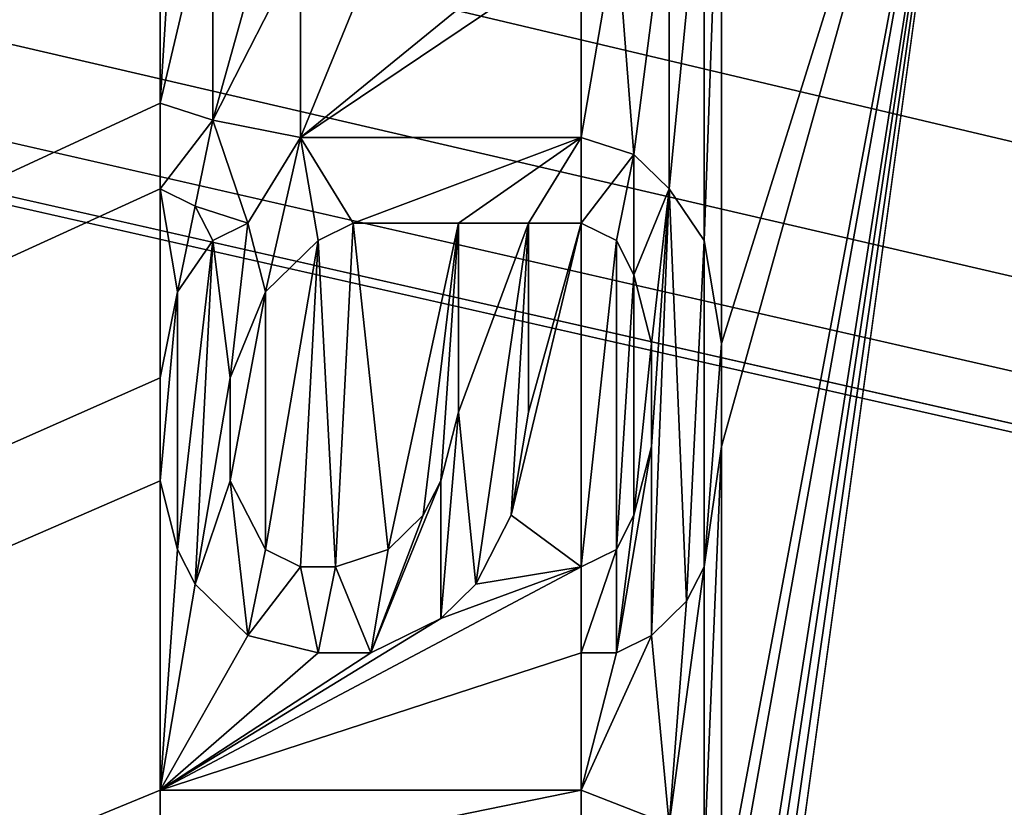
# Model space of a CAD drawing. Header units: millimetres. Extents: x -110 to 100, y -51 to 80.
# Tile 229 of 256: x -43.18 to -38.41, y 19.17 to 22.99. Entities that reach past the tile are written whole.
import ezdxf

# ---------------------------------------------------------------- set-up
doc = ezdxf.new("R2010")
doc.units = ezdxf.units.MM
doc.header["$LTSCALE"] = 128.90625
for name, color, linetype in [('486', 7, 'CONTINUOUS'), ('495', 7, 'CONTINUOUS'), ('670', 7, 'CONTINUOUS'), ('904', 7, 'CONTINUOUS'), ('905', 7, 'CONTINUOUS'), ('906', 7, 'CONTINUOUS'), ('921', 7, 'CONTINUOUS'), ('922', 7, 'CONTINUOUS'), ('923', 7, 'CONTINUOUS'), ('924', 7, 'CONTINUOUS'), ('925', 7, 'CONTINUOUS'), ('926', 7, 'CONTINUOUS'), ('927', 7, 'CONTINUOUS'), ('928', 7, 'CONTINUOUS'), ('929', 7, 'CONTINUOUS'), ('930', 7, 'CONTINUOUS'), ('931', 7, 'CONTINUOUS'), ('932', 7, 'CONTINUOUS'), ('933', 7, 'CONTINUOUS'), ('934', 7, 'CONTINUOUS'), ('935', 7, 'CONTINUOUS'), ('936', 7, 'CONTINUOUS'), ('937', 7, 'CONTINUOUS'), ('938', 7, 'CONTINUOUS'), ('939', 7, 'CONTINUOUS'), ('940', 7, 'CONTINUOUS'), ('941', 7, 'CONTINUOUS'), ('942', 7, 'CONTINUOUS'), ('943', 7, 'CONTINUOUS'), ('944', 7, 'CONTINUOUS'), ('945', 7, 'CONTINUOUS'), ('946', 7, 'CONTINUOUS'), ('947', 7, 'CONTINUOUS'), ('948', 7, 'CONTINUOUS'), ('949', 7, 'CONTINUOUS'), ('950', 7, 'CONTINUOUS'), ('951', 7, 'CONTINUOUS'), ('952', 7, 'CONTINUOUS'), ('953', 7, 'CONTINUOUS'), ('954', 7, 'CONTINUOUS'), ('955', 7, 'CONTINUOUS'), ('956', 7, 'CONTINUOUS'), ('957', 7, 'CONTINUOUS'), ('958', 7, 'CONTINUOUS'), ('959', 7, 'CONTINUOUS'), ('960', 7, 'CONTINUOUS'), ('961', 7, 'CONTINUOUS'), ('962', 7, 'CONTINUOUS'), ('963', 7, 'CONTINUOUS'), ('964', 7, 'CONTINUOUS'), ('965', 7, 'CONTINUOUS'), ('966', 7, 'CONTINUOUS'), ('967', 7, 'CONTINUOUS'), ('968', 7, 'CONTINUOUS'), ('969', 7, 'CONTINUOUS'), ('970', 7, 'CONTINUOUS'), ('971', 7, 'CONTINUOUS'), ('972', 7, 'CONTINUOUS')]:
    doc.layers.add(name, color=color, linetype=linetype)

msp = doc.modelspace()

# ---------------------------------------------------------------- linework, layer by layer
at = {"layer": '486', "linetype": 'CONTINUOUS'}
for points in [[(-58.4202, 33.1875, 87.05), (98.5, -10, 87.05), (-58.3, 34.5, 87.05), (-58.4202, 33.1875, 87.05)], [(98.5, -10, 87.05), (44.6816, 15.9934, 87.05), (-58.3, 34.5, 87.05), (98.5, -10, 87.05)], [(37.8134, 21.8337, 87.05), (36.5409, 23.7124, 87.05), (-58.3, 34.5, 87.05), (37.8134, 21.8337, 87.05)], [(39.2804, 20.1033, 87.05), (37.8134, 21.8337, 87.05), (-58.3, 34.5, 87.05), (39.2804, 20.1033, 87.05)], [(40.9303, 18.5392, 87.05), (39.2804, 20.1033, 87.05), (-58.3, 34.5, 87.05), (40.9303, 18.5392, 87.05)], [(42.7337, 17.1668, 87.05), (40.9303, 18.5392, 87.05), (-58.3, 34.5, 87.05), (42.7337, 17.1668, 87.05)], [(44.6816, 15.9934, 87.05), (42.7337, 17.1668, 87.05), (-58.3, 34.5, 87.05), (44.6816, 15.9934, 87.05)], [(-58.7819, 31.9132, 87.05), (98.5, -10, 87.05), (-58.4202, 33.1875, 87.05), (-58.7819, 31.9132, 87.05)], [(-59.3721, 30.7206, 87.05), (98.5, -10, 87.05), (-58.7819, 31.9132, 87.05), (-59.3721, 30.7206, 87.05)], [(-60.1719, 29.6574, 87.05), (98.5, -10, 87.05), (-59.3721, 30.7206, 87.05), (-60.1719, 29.6574, 87.05)], [(-61.1564, 28.758, 87.05), (98.5, -10, 87.05), (-60.1719, 29.6574, 87.05), (-61.1564, 28.758, 87.05)], [(-62.2868, 28.0573, 87.05), (98.5, -10, 87.05), (-61.1564, 28.758, 87.05), (-62.2868, 28.0573, 87.05)], [(-63.5257, 27.5765, 87.05), (98.5, -10, 87.05), (-62.2868, 28.0573, 87.05), (-63.5257, 27.5765, 87.05)], [(-109.5, -10, 87.05), (98.5, -10, 87.05), (-67.4747, 27.5766, 87.05), (-109.5, -10, 87.05)], [(-67.4747, 27.5766, 87.05), (98.5, -10, 87.05), (-66.167, 27.3311, 87.05), (-67.4747, 27.5766, 87.05)], [(-64.8334, 27.331, 87.05), (98.5, -10, 87.05), (-63.5257, 27.5765, 87.05), (-64.8334, 27.331, 87.05)], [(-66.167, 27.3311, 87.05), (98.5, -10, 87.05), (-64.8334, 27.331, 87.05), (-66.167, 27.3311, 87.05)]]:
    msp.add_3dface(points, dxfattribs=at)
at = {"layer": '495', "linetype": 'CONTINUOUS'}
for points in [[(16.4993, 34.1197, 84.55), (-107.5, -7.5, 84.55), (16.4169, 34.607, 84.55), (16.4993, 34.1197, 84.55)], [(16.4169, 34.607, 84.55), (-107.5, -7.5, 84.55), (-39.7766, 16.1667, 84.55), (16.4169, 34.607, 84.55)], [(16.4169, 34.607, 84.55), (-39.7766, 16.1667, 84.55), (-38.5, 25.5, 84.55), (16.4169, 34.607, 84.55)], [(16.5, 32.5128, 84.55), (-107.5, -7.5, 84.55), (16.4993, 34.1197, 84.55), (16.5, 32.5128, 84.55)], [(16.5, 32.0142, 84.55), (-107.5, -7.5, 84.55), (16.5, 32.5128, 84.55), (16.5, 32.0142, 84.55)], [(16.5, 29.9865, 84.55), (-107.5, -7.5, 84.55), (16.5, 32.0142, 84.55), (16.5, 29.9865, 84.55)], [(16.5, 29.4879, 84.55), (-107.5, -7.5, 84.55), (16.5, 29.9865, 84.55), (16.5, 29.4879, 84.55)], [(16.5, 27.4602, 84.55), (-107.5, -7.5, 84.55), (16.5, 29.4879, 84.55), (16.5, 27.4602, 84.55)], [(-107.5, -7.5, 84.55), (-51, 25.75, 84.55), (-42.5, 28, 84.55), (-107.5, -7.5, 84.55)], [(-42.5, 25.9167, 84.55), (-107.5, -7.5, 84.55), (-42.5, 28, 84.55), (-42.5, 25.9167, 84.55)], [(-107.5, -7.5, 84.55), (16.5, 27.4602, 84.55), (16.5, 26.9616, 84.55), (-107.5, -7.5, 84.55)], [(16.5, 25.607, 84.55), (-107.5, -7.5, 84.55), (16.5, 26.9616, 84.55), (16.5, 25.607, 84.55)], [(-107.5, -7.5, 84.55), (-42.5, 25.9167, 84.55), (-42.5, 25.5, 84.55), (-107.5, -7.5, 84.55)], [(16.5, 25.1084, 84.55), (-107.5, -7.5, 84.55), (16.5, 25.607, 84.55), (16.5, 25.1084, 84.55)], [(-42.5, 24.75, 84.55), (-107.5, -7.5, 84.55), (-42.5, 25.5, 84.55), (-42.5, 24.75, 84.55)], [(-39.7766, 18.3333, 84.55), (-39.7766, 18.6667, 84.55), (-38.5, 25.5, 84.55), (-39.7766, 18.3333, 84.55)], [(-39.7766, 18.6667, 84.55), (-39.7766, 20.9167, 84.55), (-38.5, 25.5, 84.55), (-39.7766, 18.6667, 84.55)], [(-39.7766, 17.3333, 84.55), (-39.7766, 18.3333, 84.55), (-38.5, 25.5, 84.55), (-39.7766, 17.3333, 84.55)], [(-39.7766, 17, 84.55), (-39.7766, 17.3333, 84.55), (-38.5, 25.5, 84.55), (-39.7766, 17, 84.55)], [(-39.7766, 16.5833, 84.55), (-39.7766, 17, 84.55), (-38.5, 25.5, 84.55), (-39.7766, 16.5833, 84.55)], [(-39.7766, 16.1667, 84.55), (-39.7766, 16.5833, 84.55), (-38.5, 25.5, 84.55), (-39.7766, 16.1667, 84.55)], [(-39.7766, 20.9167, 84.55), (-39.7766, 21.4167, 84.55), (-38.5, 25.5, 84.55), (-39.7766, 20.9167, 84.55)], [(-38.5, 25.5, 84.55), (-39.7766, 21.4167, 84.55), (-39.7766, 24.25, 84.55), (-38.5, 25.5, 84.55)], [(16.5, 23.4214, 84.55), (-107.5, -7.5, 84.55), (16.5, 25.1084, 84.55), (16.5, 23.4214, 84.55)], [(-42.5, 24.25, 84.55), (-107.5, -7.5, 84.55), (-42.5, 24.75, 84.55), (-42.5, 24.25, 84.55)], [(-42.5, 22.5833, 84.55), (-107.5, -7.5, 84.55), (-42.5, 24.25, 84.55), (-42.5, 22.5833, 84.55)], [(-42.4149, 23.9167, 84.55), (-42.5, 22.5833, 84.55), (-42.5, 24.25, 84.55), (-42.4149, 23.9167, 84.55)], [(-39.7766, 21.4167, 84.55), (-39.8617, 21.9167, 84.55), (-39.7766, 24.25, 84.55), (-39.7766, 21.4167, 84.55)], [(-39.7766, 24.25, 84.55), (-39.8617, 21.9167, 84.55), (-39.8617, 23.9167, 84.55), (-39.7766, 24.25, 84.55)], [(-42.2447, 23.6667, 84.55), (-42.5, 22.5833, 84.55), (-42.4149, 23.9167, 84.55), (-42.2447, 23.6667, 84.55)], [(-39.8617, 21.9167, 84.55), (-40.0319, 22.1667, 84.55), (-39.8617, 23.9167, 84.55), (-39.8617, 21.9167, 84.55)], [(-39.8617, 23.9167, 84.55), (-40.0319, 22.1667, 84.55), (-40.0319, 23.6667, 84.55), (-39.8617, 23.9167, 84.55)], [(-42.2447, 22.5, 84.55), (-42.5, 22.5833, 84.55), (-42.2447, 23.6667, 84.55), (-42.2447, 22.5, 84.55)], [(-41.9894, 23.4167, 84.55), (-42.2447, 22.5, 84.55), (-42.2447, 23.6667, 84.55), (-41.9894, 23.4167, 84.55)], [(-40.0319, 23.6667, 84.55), (-40.2021, 22.3333, 84.55), (-40.2872, 23.4167, 84.55), (-40.0319, 23.6667, 84.55)], [(-40.0319, 22.1667, 84.55), (-40.2021, 22.3333, 84.55), (-40.0319, 23.6667, 84.55), (-40.0319, 22.1667, 84.55)], [(16.5, 22.9228, 84.55), (-107.5, -7.5, 84.55), (16.5, 23.4214, 84.55), (16.5, 22.9228, 84.55)], [(-41.8191, 23.3333, 84.55), (-42.2447, 22.5, 84.55), (-41.9894, 23.4167, 84.55), (-41.8191, 23.3333, 84.55)], [(-40.2021, 22.3333, 84.55), (-40.4574, 22.4167, 84.55), (-40.2872, 23.4167, 84.55), (-40.2021, 22.3333, 84.55)], [(-40.2872, 23.4167, 84.55), (-40.4574, 22.4167, 84.55), (-40.4574, 23.3333, 84.55), (-40.2872, 23.4167, 84.55)], [(-41.8191, 22.4167, 84.55), (-42.2447, 22.5, 84.55), (-41.8191, 23.3333, 84.55), (-41.8191, 22.4167, 84.55)], [(-40.4574, 22.4167, 84.55), (-41.8191, 22.4167, 84.55), (-40.4574, 23.3333, 84.55), (-40.4574, 22.4167, 84.55)], [(-40.4574, 23.3333, 84.55), (-41.8191, 22.4167, 84.55), (-40.7979, 23.25, 84.55), (-40.4574, 23.3333, 84.55)], [(-41.4787, 23.25, 84.55), (-41.8191, 22.4167, 84.55), (-41.8191, 23.3333, 84.55), (-41.4787, 23.25, 84.55)], [(-40.7979, 23.25, 84.55), (-41.8191, 22.4167, 84.55), (-41.4787, 23.25, 84.55), (-40.7979, 23.25, 84.55)], [(20.4224, 22.2081, 84.55), (-107.5, -7.5, 84.55), (20.4224, 22.9228, 84.55), (20.4224, 22.2081, 84.55)], [(20.4224, 22.9228, 84.55), (-107.5, -7.5, 84.55), (16.5, 22.9228, 84.55), (20.4224, 22.9228, 84.55)], [(-107.5, -7.5, 84.55), (-42.5, 22.5833, 84.55), (-42.5, 22.1667, 84.55), (-107.5, -7.5, 84.55)], [(33.1282, 20.2273, 84.55), (-107.5, -7.5, 84.55), (31.8333, 22.388, 84.55), (33.1282, 20.2273, 84.55)], [(31.8333, 22.388, 84.55), (-107.5, -7.5, 84.55), (20.8213, 22.2081, 84.55), (31.8333, 22.388, 84.55)], [(20.8213, 22.2081, 84.55), (-107.5, -7.5, 84.55), (20.4224, 22.2081, 84.55), (20.8213, 22.2081, 84.55)], [(-42.5, 21.25, 84.55), (-107.5, -7.5, 84.55), (-42.5, 22.1667, 84.55), (-42.5, 21.25, 84.55)], [(-42.5, 21.25, 84.55), (-42.5, 22.1667, 84.55), (-42.4149, 21.6667, 84.55), (-42.5, 21.25, 84.55)], [(-42.3298, 22.0833, 84.55), (-42.4149, 21.6667, 84.55), (-42.5, 22.1667, 84.55), (-42.3298, 22.0833, 84.55)], [(-42.2447, 21.9167, 84.55), (-42.4149, 21.6667, 84.55), (-42.3298, 22.0833, 84.55), (-42.2447, 21.9167, 84.55)], [(-42.0745, 22, 84.55), (-42.2447, 21.9167, 84.55), (-42.3298, 22.0833, 84.55), (-42.0745, 22, 84.55)], [(-41.734, 21.9167, 84.55), (-41.5638, 22, 84.55), (-41.6489, 20.3333, 84.55), (-41.734, 21.9167, 84.55)], [(-41.6489, 20.3333, 84.55), (-41.5638, 22, 84.55), (-41.3936, 20.4167, 84.55), (-41.6489, 20.3333, 84.55)], [(-41.5638, 22, 84.55), (-41.0532, 22, 84.55), (-41.3936, 20.4167, 84.55), (-41.5638, 22, 84.55)], [(-41.3936, 20.4167, 84.55), (-41.0532, 22, 84.55), (-41.2234, 20.5833, 84.55), (-41.3936, 20.4167, 84.55)], [(-41.2234, 20.5833, 84.55), (-41.0532, 22, 84.55), (-41.1383, 20.75, 84.55), (-41.2234, 20.5833, 84.55)], [(-41.1383, 20.75, 84.55), (-41.0532, 22, 84.55), (-41.0532, 21.0833, 84.55), (-41.1383, 20.75, 84.55)], [(-40.4574, 22, 84.55), (-40.4574, 20.3333, 84.55), (-40.7979, 20.5833, 84.55), (-40.4574, 22, 84.55)], [(-40.7128, 21.0833, 84.55), (-40.4574, 22, 84.55), (-40.7979, 20.5833, 84.55), (-40.7128, 21.0833, 84.55)], [(-40.7128, 22, 84.55), (-40.4574, 22, 84.55), (-40.7128, 21.0833, 84.55), (-40.7128, 22, 84.55)], [(-40.2872, 21.9167, 84.55), (-40.4574, 20.3333, 84.55), (-40.4574, 22, 84.55), (-40.2872, 21.9167, 84.55)], [(-41.9894, 21.6667, 84.55), (-41.734, 21.9167, 84.55), (-41.9894, 20.4167, 84.55), (-41.9894, 21.6667, 84.55)], [(-41.9894, 20.4167, 84.55), (-41.734, 21.9167, 84.55), (-41.8191, 20.3333, 84.55), (-41.9894, 20.4167, 84.55)], [(-41.8191, 20.3333, 84.55), (-41.734, 21.9167, 84.55), (-41.6489, 20.3333, 84.55), (-41.8191, 20.3333, 84.55)], [(-40.2872, 20.4167, 84.55), (-40.4574, 20.3333, 84.55), (-40.2872, 21.9167, 84.55), (-40.2872, 20.4167, 84.55)], [(-40.2021, 21.75, 84.55), (-40.2872, 20.4167, 84.55), (-40.2872, 21.9167, 84.55), (-40.2021, 21.75, 84.55)], [(-40.2021, 20.5833, 84.55), (-40.2872, 20.4167, 84.55), (-40.2021, 21.75, 84.55), (-40.2021, 20.5833, 84.55)], [(-40.117, 21.4167, 84.55), (-40.2021, 20.5833, 84.55), (-40.2021, 21.75, 84.55), (-40.117, 21.4167, 84.55)], [(-42.1596, 21.25, 84.55), (-41.9894, 21.6667, 84.55), (-42.1596, 20.75, 84.55), (-42.1596, 21.25, 84.55)], [(-42.1596, 20.75, 84.55), (-41.9894, 21.6667, 84.55), (-41.9894, 20.4167, 84.55), (-42.1596, 20.75, 84.55)], [(-40.117, 20.9167, 84.55), (-40.2021, 20.5833, 84.55), (-40.117, 21.4167, 84.55), (-40.117, 20.9167, 84.55)], [(-42.5, 20.75, 84.55), (-107.5, -7.5, 84.55), (-42.5, 21.25, 84.55), (-42.5, 20.75, 84.55)], [(-39.7766, 18.6667, 84.55), (-39.8617, 18.9167, 84.55), (-39.7766, 20.9167, 84.55), (-39.7766, 18.6667, 84.55)], [(-39.7766, 20.9167, 84.55), (-39.8617, 18.9167, 84.55), (-39.8617, 20.3333, 84.55), (-39.7766, 20.9167, 84.55)], [(-42.5, 19.25, 84.55), (-107.5, -7.5, 84.55), (-42.5, 20.75, 84.55), (-42.5, 19.25, 84.55)], [(-42.4149, 20.4167, 84.55), (-42.5, 19.25, 84.55), (-42.5, 20.75, 84.55), (-42.4149, 20.4167, 84.55)], [(-40.7979, 20.5833, 84.55), (-40.4574, 20.3333, 84.55), (-40.9681, 20.25, 84.55), (-40.7979, 20.5833, 84.55)], [(-42.3298, 20.25, 84.55), (-42.5, 19.25, 84.55), (-42.4149, 20.4167, 84.55), (-42.3298, 20.25, 84.55)], [(-40.4574, 19.9167, 84.55), (-42.5, 19.25, 84.55), (-40.4574, 20.3333, 84.55), (-40.4574, 19.9167, 84.55)], [(-40.4574, 20.3333, 84.55), (-42.5, 19.25, 84.55), (-41.1383, 20.0833, 84.55), (-40.4574, 20.3333, 84.55)], [(-40.9681, 20.25, 84.55), (-40.4574, 20.3333, 84.55), (-41.1383, 20.0833, 84.55), (-40.9681, 20.25, 84.55)], [(-39.8617, 18.9167, 84.55), (-40.0319, 19.0833, 84.55), (-39.8617, 20.3333, 84.55), (-39.8617, 18.9167, 84.55)], [(-39.8617, 20.3333, 84.55), (-40.0319, 19.0833, 84.55), (-39.9468, 20.1667, 84.55), (-39.8617, 20.3333, 84.55)], [(-42.0745, 20, 84.55), (-42.5, 19.25, 84.55), (-42.3298, 20.25, 84.55), (-42.0745, 20, 84.55)], [(34.6316, 18.1986, 84.55), (-107.5, -7.5, 84.55), (33.1282, 20.2273, 84.55), (34.6316, 18.1986, 84.55)], [(-39.9468, 20.1667, 84.55), (-40.0319, 19.0833, 84.55), (-40.117, 20, 84.55), (-39.9468, 20.1667, 84.55)], [(-41.1383, 20.0833, 84.55), (-42.5, 19.25, 84.55), (-41.4787, 19.9167, 84.55), (-41.1383, 20.0833, 84.55)], [(-41.734, 19.9167, 84.55), (-42.5, 19.25, 84.55), (-42.0745, 20, 84.55), (-41.734, 19.9167, 84.55)], [(-40.0319, 19.0833, 84.55), (-40.4574, 19.25, 84.55), (-40.117, 20, 84.55), (-40.0319, 19.0833, 84.55)], [(-40.117, 20, 84.55), (-40.4574, 19.25, 84.55), (-40.2872, 19.9167, 84.55), (-40.117, 20, 84.55)], [(-40.4574, 19.25, 84.55), (-42.5, 19.25, 84.55), (-40.4574, 19.9167, 84.55), (-40.4574, 19.25, 84.55)], [(-41.4787, 19.9167, 84.55), (-42.5, 19.25, 84.55), (-41.734, 19.9167, 84.55), (-41.4787, 19.9167, 84.55)], [(-40.2872, 19.9167, 84.55), (-40.4574, 19.25, 84.55), (-40.4574, 19.9167, 84.55), (-40.2872, 19.9167, 84.55)], [(-42.5, 18.8333, 84.55), (-107.5, -7.5, 84.55), (-42.5, 19.25, 84.55), (-42.5, 18.8333, 84.55)]]:
    msp.add_3dface(points, dxfattribs=at)
at = {"layer": '670', "color": 7, "linetype": 'CONTINUOUS', "true_color": 0x21211a}
for points in [[(-42.5, 22.1667, 83.55), (-42.5, 22.5833, 83.55), (-42.2447, 22.5, 83.55), (-42.5, 22.1667, 83.55)], [(-42.3298, 22.0833, 83.55), (-42.5, 22.1667, 83.55), (-42.2447, 22.5, 83.55), (-42.3298, 22.0833, 83.55)], [(-42.0745, 22, 83.55), (-42.3298, 22.0833, 83.55), (-42.2447, 22.5, 83.55), (-42.0745, 22, 83.55)], [(-41.8191, 22.4167, 83.55), (-42.0745, 22, 83.55), (-42.2447, 22.5, 83.55), (-41.8191, 22.4167, 83.55)], [(-42.0745, 22, 83.55), (-41.8191, 22.4167, 83.55), (-41.9894, 21.6667, 83.55), (-42.0745, 22, 83.55)], [(-41.9894, 21.6667, 83.55), (-41.8191, 22.4167, 83.55), (-41.734, 21.9167, 83.55), (-41.9894, 21.6667, 83.55)], [(-41.8191, 22.4167, 83.55), (-40.4574, 22.4167, 83.55), (-41.5638, 22, 83.55), (-41.8191, 22.4167, 83.55)], [(-41.734, 21.9167, 83.55), (-41.8191, 22.4167, 83.55), (-41.5638, 22, 83.55), (-41.734, 21.9167, 83.55)], [(-40.4574, 22.4167, 83.55), (-41.0532, 22, 83.55), (-41.5638, 22, 83.55), (-40.4574, 22.4167, 83.55)], [(-40.4574, 22.4167, 83.55), (-40.7128, 22, 83.55), (-41.0532, 22, 83.55), (-40.4574, 22.4167, 83.55)], [(-40.4574, 22, 83.55), (-40.7128, 22, 83.55), (-40.4574, 22.4167, 83.55), (-40.4574, 22, 83.55)], [(-40.2021, 22.3333, 83.55), (-40.4574, 22, 83.55), (-40.4574, 22.4167, 83.55), (-40.2021, 22.3333, 83.55)], [(-40.2872, 21.9167, 83.55), (-40.4574, 22, 83.55), (-40.2021, 22.3333, 83.55), (-40.2872, 21.9167, 83.55)], [(-40.2021, 21.75, 83.55), (-40.2872, 21.9167, 83.55), (-40.2021, 22.3333, 83.55), (-40.2021, 21.75, 83.55)], [(-40.0319, 22.1667, 83.55), (-40.2021, 21.75, 83.55), (-40.2021, 22.3333, 83.55), (-40.0319, 22.1667, 83.55)], [(-40.117, 21.4167, 83.55), (-40.2021, 21.75, 83.55), (-40.0319, 22.1667, 83.55), (-40.117, 21.4167, 83.55)], [(-40.117, 20.9167, 83.55), (-40.117, 21.4167, 83.55), (-40.0319, 22.1667, 83.55), (-40.117, 20.9167, 83.55)], [(-40.117, 20, 83.55), (-40.117, 20.9167, 83.55), (-40.0319, 22.1667, 83.55), (-40.117, 20, 83.55)], [(-39.9468, 20.1667, 83.55), (-40.117, 20, 83.55), (-40.0319, 22.1667, 83.55), (-39.9468, 20.1667, 83.55)], [(-39.8617, 21.9167, 83.55), (-39.9468, 20.1667, 83.55), (-40.0319, 22.1667, 83.55), (-39.8617, 21.9167, 83.55)], [(-42.2447, 21.9167, 83.55), (-42.0745, 22, 83.55), (-42.1596, 21.25, 83.55), (-42.2447, 21.9167, 83.55)], [(-42.1596, 21.25, 83.55), (-42.0745, 22, 83.55), (-41.9894, 21.6667, 83.55), (-42.1596, 21.25, 83.55)], [(-40.7128, 22, 83.55), (-40.9681, 20.25, 83.55), (-41.0532, 21.0833, 83.55), (-40.7128, 22, 83.55)], [(-41.0532, 22, 83.55), (-40.7128, 22, 83.55), (-41.0532, 21.0833, 83.55), (-41.0532, 22, 83.55)], [(-40.7979, 20.5833, 83.55), (-40.9681, 20.25, 83.55), (-40.7128, 22, 83.55), (-40.7979, 20.5833, 83.55)], [(-40.7128, 21.0833, 83.55), (-40.7979, 20.5833, 83.55), (-40.7128, 22, 83.55), (-40.7128, 21.0833, 83.55)], [(-42.4149, 21.6667, 83.55), (-42.2447, 21.9167, 83.55), (-42.4149, 20.4167, 83.55), (-42.4149, 21.6667, 83.55)], [(-42.4149, 20.4167, 83.55), (-42.2447, 21.9167, 83.55), (-42.3298, 20.25, 83.55), (-42.4149, 20.4167, 83.55)], [(-42.3298, 20.25, 83.55), (-42.2447, 21.9167, 83.55), (-42.1596, 21.25, 83.55), (-42.3298, 20.25, 83.55)], [(-39.8617, 20.3333, 83.55), (-39.9468, 20.1667, 83.55), (-39.8617, 21.9167, 83.55), (-39.8617, 20.3333, 83.55)], [(-39.7766, 21.4167, 83.55), (-39.8617, 20.3333, 83.55), (-39.8617, 21.9167, 83.55), (-39.7766, 21.4167, 83.55)], [(-42.5, 21.25, 83.55), (-42.4149, 21.6667, 83.55), (-42.5, 20.75, 83.55), (-42.5, 21.25, 83.55)], [(-42.5, 20.75, 83.55), (-42.4149, 21.6667, 83.55), (-42.4149, 20.4167, 83.55), (-42.5, 20.75, 83.55)], [(-39.7766, 20.9167, 83.55), (-39.8617, 20.3333, 83.55), (-39.7766, 21.4167, 83.55), (-39.7766, 20.9167, 83.55)], [(-42.1596, 20.75, 83.55), (-42.3298, 20.25, 83.55), (-42.1596, 21.25, 83.55), (-42.1596, 20.75, 83.55)], [(-40.9681, 20.25, 83.55), (-41.1383, 20.0833, 83.55), (-41.0532, 21.0833, 83.55), (-40.9681, 20.25, 83.55)], [(-41.0532, 21.0833, 83.55), (-41.1383, 20.0833, 83.55), (-41.1383, 20.75, 83.55), (-41.0532, 21.0833, 83.55)], [(-40.2021, 20.5833, 83.55), (-40.117, 20.9167, 83.55), (-40.2872, 19.9167, 83.55), (-40.2021, 20.5833, 83.55)], [(-40.2872, 19.9167, 83.55), (-40.117, 20.9167, 83.55), (-40.117, 20, 83.55), (-40.2872, 19.9167, 83.55)], [(-42.0745, 20, 83.55), (-42.3298, 20.25, 83.55), (-42.1596, 20.75, 83.55), (-42.0745, 20, 83.55)], [(-41.9894, 20.4167, 83.55), (-42.0745, 20, 83.55), (-42.1596, 20.75, 83.55), (-41.9894, 20.4167, 83.55)], [(-41.1383, 20.0833, 83.55), (-41.4787, 19.9167, 83.55), (-41.1383, 20.75, 83.55), (-41.1383, 20.0833, 83.55)], [(-41.1383, 20.75, 83.55), (-41.4787, 19.9167, 83.55), (-41.2234, 20.5833, 83.55), (-41.1383, 20.75, 83.55)], [(-41.2234, 20.5833, 83.55), (-41.4787, 19.9167, 83.55), (-41.3936, 20.4167, 83.55), (-41.2234, 20.5833, 83.55)], [(-40.2872, 20.4167, 83.55), (-40.2021, 20.5833, 83.55), (-40.2872, 19.9167, 83.55), (-40.2872, 20.4167, 83.55)], [(-41.8191, 20.3333, 83.55), (-42.0745, 20, 83.55), (-41.9894, 20.4167, 83.55), (-41.8191, 20.3333, 83.55)], [(-41.3936, 20.4167, 83.55), (-41.4787, 19.9167, 83.55), (-41.6489, 20.3333, 83.55), (-41.3936, 20.4167, 83.55)], [(-40.4574, 20.3333, 83.55), (-40.2872, 20.4167, 83.55), (-40.4574, 19.9167, 83.55), (-40.4574, 20.3333, 83.55)], [(-40.4574, 19.9167, 83.55), (-40.2872, 20.4167, 83.55), (-40.2872, 19.9167, 83.55), (-40.4574, 19.9167, 83.55)], [(-41.734, 19.9167, 83.55), (-42.0745, 20, 83.55), (-41.8191, 20.3333, 83.55), (-41.734, 19.9167, 83.55)], [(-41.6489, 20.3333, 83.55), (-41.734, 19.9167, 83.55), (-41.8191, 20.3333, 83.55), (-41.6489, 20.3333, 83.55)], [(-41.4787, 19.9167, 83.55), (-41.734, 19.9167, 83.55), (-41.6489, 20.3333, 83.55), (-41.4787, 19.9167, 83.55)], [(-42.5, 19.25, 83.55), (-40.4574, 19.25, 83.55), (-42.5, 18.8333, 83.55), (-42.5, 19.25, 83.55)], [(-42.5, 18.8333, 83.55), (-40.4574, 19.25, 83.55), (-40.4574, 18.8333, 83.55), (-42.5, 18.8333, 83.55)], [(-40.4574, 19.25, 83.55), (-40.0319, 19.0833, 83.55), (-40.4574, 18.8333, 83.55), (-40.4574, 19.25, 83.55)]]:
    msp.add_3dface(points, dxfattribs=at)
at = {"layer": '904', "linetype": 'CONTINUOUS'}
for points in [[(-42.5, 18.8333, 84.55), (-42.5, 19.25, 84.55), (-42.5, 19.25, 83.55), (-42.5, 18.8333, 84.55)], [(-42.5, 18.8333, 84.55), (-42.5, 19.25, 83.55), (-42.5, 18.8333, 83.55), (-42.5, 18.8333, 84.55)]]:
    msp.add_3dface(points, dxfattribs=at)
at = {"layer": '905', "linetype": 'CONTINUOUS'}
for points in [[(-42.5, 19.25, 84.55), (-40.4574, 19.25, 84.55), (-42.5, 19.25, 83.55), (-42.5, 19.25, 84.55)], [(-40.4574, 19.25, 84.55), (-40.4574, 19.25, 83.55), (-42.5, 19.25, 83.55), (-40.4574, 19.25, 84.55)]]:
    msp.add_3dface(points, dxfattribs=at)
at = {"layer": '906', "linetype": 'CONTINUOUS'}
for points in [[(-40.4574, 19.25, 84.55), (-40.0319, 19.0833, 84.55), (-40.0319, 19.0833, 83.55), (-40.4574, 19.25, 84.55)], [(-40.4574, 19.25, 84.55), (-40.0319, 19.0833, 83.55), (-40.4574, 19.25, 83.55), (-40.4574, 19.25, 84.55)]]:
    msp.add_3dface(points, dxfattribs=at)
at = {"layer": '921', "linetype": 'CONTINUOUS'}
for points in [[(-42.5, 22.5833, 84.55), (-42.2447, 22.5, 84.55), (-42.2447, 22.5, 83.55), (-42.5, 22.5833, 84.55)], [(-42.5, 22.5833, 83.55), (-42.5, 22.5833, 84.55), (-42.2447, 22.5, 83.55), (-42.5, 22.5833, 83.55)]]:
    msp.add_3dface(points, dxfattribs=at)
at = {"layer": '922', "linetype": 'CONTINUOUS'}
for points in [[(-42.2447, 22.5, 84.55), (-41.8191, 22.4167, 84.55), (-41.8191, 22.4167, 83.55), (-42.2447, 22.5, 84.55)], [(-42.2447, 22.5, 84.55), (-41.8191, 22.4167, 83.55), (-42.2447, 22.5, 83.55), (-42.2447, 22.5, 84.55)]]:
    msp.add_3dface(points, dxfattribs=at)
at = {"layer": '923', "linetype": 'CONTINUOUS'}
for points in [[(-41.8191, 22.4167, 84.55), (-40.4574, 22.4167, 84.55), (-41.8191, 22.4167, 83.55), (-41.8191, 22.4167, 84.55)], [(-40.4574, 22.4167, 84.55), (-40.4574, 22.4167, 83.55), (-41.8191, 22.4167, 83.55), (-40.4574, 22.4167, 84.55)]]:
    msp.add_3dface(points, dxfattribs=at)
at = {"layer": '924', "linetype": 'CONTINUOUS'}
for points in [[(-40.4574, 22.4167, 84.55), (-40.2021, 22.3333, 84.55), (-40.2021, 22.3333, 83.55), (-40.4574, 22.4167, 84.55)], [(-40.4574, 22.4167, 84.55), (-40.2021, 22.3333, 83.55), (-40.4574, 22.4167, 83.55), (-40.4574, 22.4167, 84.55)]]:
    msp.add_3dface(points, dxfattribs=at)
at = {"layer": '925', "linetype": 'CONTINUOUS'}
for points in [[(-40.2021, 22.3333, 84.55), (-40.0319, 22.1667, 84.55), (-40.0319, 22.1667, 83.55), (-40.2021, 22.3333, 84.55)], [(-40.2021, 22.3333, 84.55), (-40.0319, 22.1667, 83.55), (-40.2021, 22.3333, 83.55), (-40.2021, 22.3333, 84.55)]]:
    msp.add_3dface(points, dxfattribs=at)
at = {"layer": '926', "linetype": 'CONTINUOUS'}
for points in [[(-40.0319, 22.1667, 84.55), (-39.8617, 21.9167, 84.55), (-39.8617, 21.9167, 83.55), (-40.0319, 22.1667, 84.55)], [(-40.0319, 22.1667, 84.55), (-39.8617, 21.9167, 83.55), (-40.0319, 22.1667, 83.55), (-40.0319, 22.1667, 84.55)]]:
    msp.add_3dface(points, dxfattribs=at)
at = {"layer": '927', "linetype": 'CONTINUOUS'}
for points in [[(-39.8617, 21.9167, 84.55), (-39.7766, 21.4167, 84.55), (-39.7766, 21.4167, 83.55), (-39.8617, 21.9167, 84.55)], [(-39.8617, 21.9167, 84.55), (-39.7766, 21.4167, 83.55), (-39.8617, 21.9167, 83.55), (-39.8617, 21.9167, 84.55)]]:
    msp.add_3dface(points, dxfattribs=at)
at = {"layer": '928', "linetype": 'CONTINUOUS'}
for points in [[(-39.7766, 21.4167, 84.55), (-39.7766, 20.9167, 84.55), (-39.7766, 20.9167, 83.55), (-39.7766, 21.4167, 84.55)], [(-39.7766, 21.4167, 84.55), (-39.7766, 20.9167, 83.55), (-39.7766, 21.4167, 83.55), (-39.7766, 21.4167, 84.55)]]:
    msp.add_3dface(points, dxfattribs=at)
at = {"layer": '929', "linetype": 'CONTINUOUS'}
for points in [[(-39.7766, 20.9167, 84.55), (-39.8617, 20.3333, 84.55), (-39.8617, 20.3333, 83.55), (-39.7766, 20.9167, 84.55)], [(-39.7766, 20.9167, 84.55), (-39.8617, 20.3333, 83.55), (-39.7766, 20.9167, 83.55), (-39.7766, 20.9167, 84.55)]]:
    msp.add_3dface(points, dxfattribs=at)
at = {"layer": '930', "linetype": 'CONTINUOUS'}
for points in [[(-39.8617, 20.3333, 84.55), (-39.9468, 20.1667, 84.55), (-39.9468, 20.1667, 83.55), (-39.8617, 20.3333, 84.55)], [(-39.8617, 20.3333, 84.55), (-39.9468, 20.1667, 83.55), (-39.8617, 20.3333, 83.55), (-39.8617, 20.3333, 84.55)]]:
    msp.add_3dface(points, dxfattribs=at)
at = {"layer": '931', "linetype": 'CONTINUOUS'}
for points in [[(-39.9468, 20.1667, 84.55), (-40.117, 20, 84.55), (-40.117, 20, 83.55), (-39.9468, 20.1667, 84.55)], [(-39.9468, 20.1667, 84.55), (-40.117, 20, 83.55), (-39.9468, 20.1667, 83.55), (-39.9468, 20.1667, 84.55)]]:
    msp.add_3dface(points, dxfattribs=at)
at = {"layer": '932', "linetype": 'CONTINUOUS'}
for points in [[(-40.117, 20, 84.55), (-40.2872, 19.9167, 84.55), (-40.2872, 19.9167, 83.55), (-40.117, 20, 84.55)], [(-40.117, 20, 84.55), (-40.2872, 19.9167, 83.55), (-40.117, 20, 83.55), (-40.117, 20, 84.55)]]:
    msp.add_3dface(points, dxfattribs=at)
at = {"layer": '933', "linetype": 'CONTINUOUS'}
for points in [[(-40.2872, 19.9167, 84.55), (-40.4574, 19.9167, 84.55), (-40.4574, 19.9167, 83.55), (-40.2872, 19.9167, 84.55)], [(-40.2872, 19.9167, 84.55), (-40.4574, 19.9167, 83.55), (-40.2872, 19.9167, 83.55), (-40.2872, 19.9167, 84.55)]]:
    msp.add_3dface(points, dxfattribs=at)
at = {"layer": '934', "linetype": 'CONTINUOUS'}
for points in [[(-40.4574, 19.9167, 84.55), (-40.4574, 20.3333, 84.55), (-40.4574, 20.3333, 83.55), (-40.4574, 19.9167, 84.55)], [(-40.4574, 19.9167, 84.55), (-40.4574, 20.3333, 83.55), (-40.4574, 19.9167, 83.55), (-40.4574, 19.9167, 84.55)]]:
    msp.add_3dface(points, dxfattribs=at)
at = {"layer": '935', "linetype": 'CONTINUOUS'}
for points in [[(-40.4574, 20.3333, 84.55), (-40.2872, 20.4167, 84.55), (-40.2872, 20.4167, 83.55), (-40.4574, 20.3333, 84.55)], [(-40.4574, 20.3333, 84.55), (-40.2872, 20.4167, 83.55), (-40.4574, 20.3333, 83.55), (-40.4574, 20.3333, 84.55)]]:
    msp.add_3dface(points, dxfattribs=at)
at = {"layer": '936', "linetype": 'CONTINUOUS'}
for points in [[(-40.2872, 20.4167, 84.55), (-40.2021, 20.5833, 84.55), (-40.2021, 20.5833, 83.55), (-40.2872, 20.4167, 84.55)], [(-40.2872, 20.4167, 84.55), (-40.2021, 20.5833, 83.55), (-40.2872, 20.4167, 83.55), (-40.2872, 20.4167, 84.55)]]:
    msp.add_3dface(points, dxfattribs=at)
at = {"layer": '937', "linetype": 'CONTINUOUS'}
for points in [[(-40.2021, 20.5833, 84.55), (-40.117, 20.9167, 84.55), (-40.117, 20.9167, 83.55), (-40.2021, 20.5833, 84.55)], [(-40.2021, 20.5833, 84.55), (-40.117, 20.9167, 83.55), (-40.2021, 20.5833, 83.55), (-40.2021, 20.5833, 84.55)]]:
    msp.add_3dface(points, dxfattribs=at)
at = {"layer": '938', "linetype": 'CONTINUOUS'}
for points in [[(-40.117, 20.9167, 84.55), (-40.117, 21.4167, 84.55), (-40.117, 21.4167, 83.55), (-40.117, 20.9167, 84.55)], [(-40.117, 20.9167, 84.55), (-40.117, 21.4167, 83.55), (-40.117, 20.9167, 83.55), (-40.117, 20.9167, 84.55)]]:
    msp.add_3dface(points, dxfattribs=at)
at = {"layer": '939', "linetype": 'CONTINUOUS'}
for points in [[(-40.117, 21.4167, 84.55), (-40.2021, 21.75, 84.55), (-40.2021, 21.75, 83.55), (-40.117, 21.4167, 84.55)], [(-40.117, 21.4167, 84.55), (-40.2021, 21.75, 83.55), (-40.117, 21.4167, 83.55), (-40.117, 21.4167, 84.55)]]:
    msp.add_3dface(points, dxfattribs=at)
at = {"layer": '940', "linetype": 'CONTINUOUS'}
for points in [[(-40.2021, 21.75, 84.55), (-40.2872, 21.9167, 84.55), (-40.2872, 21.9167, 83.55), (-40.2021, 21.75, 84.55)], [(-40.2021, 21.75, 84.55), (-40.2872, 21.9167, 83.55), (-40.2021, 21.75, 83.55), (-40.2021, 21.75, 84.55)]]:
    msp.add_3dface(points, dxfattribs=at)
at = {"layer": '941', "linetype": 'CONTINUOUS'}
for points in [[(-40.2872, 21.9167, 84.55), (-40.4574, 22, 84.55), (-40.4574, 22, 83.55), (-40.2872, 21.9167, 84.55)], [(-40.2872, 21.9167, 84.55), (-40.4574, 22, 83.55), (-40.2872, 21.9167, 83.55), (-40.2872, 21.9167, 84.55)]]:
    msp.add_3dface(points, dxfattribs=at)
at = {"layer": '942', "linetype": 'CONTINUOUS'}
for points in [[(-40.4574, 22, 84.55), (-40.7128, 22, 84.55), (-40.7128, 22, 83.55), (-40.4574, 22, 84.55)], [(-40.4574, 22, 84.55), (-40.7128, 22, 83.55), (-40.4574, 22, 83.55), (-40.4574, 22, 84.55)]]:
    msp.add_3dface(points, dxfattribs=at)
at = {"layer": '943', "linetype": 'CONTINUOUS'}
for points in [[(-40.7128, 22, 84.55), (-40.7128, 21.0833, 84.55), (-40.7128, 21.0833, 83.55), (-40.7128, 22, 84.55)], [(-40.7128, 22, 84.55), (-40.7128, 21.0833, 83.55), (-40.7128, 22, 83.55), (-40.7128, 22, 84.55)]]:
    msp.add_3dface(points, dxfattribs=at)
at = {"layer": '944', "linetype": 'CONTINUOUS'}
for points in [[(-40.7128, 21.0833, 84.55), (-40.7979, 20.5833, 84.55), (-40.7979, 20.5833, 83.55), (-40.7128, 21.0833, 84.55)], [(-40.7128, 21.0833, 84.55), (-40.7979, 20.5833, 83.55), (-40.7128, 21.0833, 83.55), (-40.7128, 21.0833, 84.55)]]:
    msp.add_3dface(points, dxfattribs=at)
at = {"layer": '945', "linetype": 'CONTINUOUS'}
for points in [[(-40.7979, 20.5833, 84.55), (-40.9681, 20.25, 84.55), (-40.9681, 20.25, 83.55), (-40.7979, 20.5833, 84.55)], [(-40.7979, 20.5833, 84.55), (-40.9681, 20.25, 83.55), (-40.7979, 20.5833, 83.55), (-40.7979, 20.5833, 84.55)]]:
    msp.add_3dface(points, dxfattribs=at)
at = {"layer": '946', "linetype": 'CONTINUOUS'}
for points in [[(-40.9681, 20.25, 84.55), (-41.1383, 20.0833, 84.55), (-41.1383, 20.0833, 83.55), (-40.9681, 20.25, 84.55)], [(-40.9681, 20.25, 84.55), (-41.1383, 20.0833, 83.55), (-40.9681, 20.25, 83.55), (-40.9681, 20.25, 84.55)]]:
    msp.add_3dface(points, dxfattribs=at)
at = {"layer": '947', "linetype": 'CONTINUOUS'}
for points in [[(-41.1383, 20.0833, 84.55), (-41.4787, 19.9167, 84.55), (-41.4787, 19.9167, 83.55), (-41.1383, 20.0833, 84.55)], [(-41.1383, 20.0833, 84.55), (-41.4787, 19.9167, 83.55), (-41.1383, 20.0833, 83.55), (-41.1383, 20.0833, 84.55)]]:
    msp.add_3dface(points, dxfattribs=at)
at = {"layer": '948', "linetype": 'CONTINUOUS'}
for points in [[(-41.4787, 19.9167, 84.55), (-41.734, 19.9167, 84.55), (-41.734, 19.9167, 83.55), (-41.4787, 19.9167, 84.55)], [(-41.4787, 19.9167, 84.55), (-41.734, 19.9167, 83.55), (-41.4787, 19.9167, 83.55), (-41.4787, 19.9167, 84.55)]]:
    msp.add_3dface(points, dxfattribs=at)
at = {"layer": '949', "linetype": 'CONTINUOUS'}
for points in [[(-41.734, 19.9167, 84.55), (-42.0745, 20, 84.55), (-42.0745, 20, 83.55), (-41.734, 19.9167, 84.55)], [(-41.734, 19.9167, 84.55), (-42.0745, 20, 83.55), (-41.734, 19.9167, 83.55), (-41.734, 19.9167, 84.55)]]:
    msp.add_3dface(points, dxfattribs=at)
at = {"layer": '950', "linetype": 'CONTINUOUS'}
for points in [[(-42.0745, 20, 84.55), (-42.3298, 20.25, 84.55), (-42.3298, 20.25, 83.55), (-42.0745, 20, 84.55)], [(-42.0745, 20, 84.55), (-42.3298, 20.25, 83.55), (-42.0745, 20, 83.55), (-42.0745, 20, 84.55)]]:
    msp.add_3dface(points, dxfattribs=at)
at = {"layer": '951', "linetype": 'CONTINUOUS'}
for points in [[(-42.3298, 20.25, 84.55), (-42.4149, 20.4167, 84.55), (-42.4149, 20.4167, 83.55), (-42.3298, 20.25, 84.55)], [(-42.3298, 20.25, 84.55), (-42.4149, 20.4167, 83.55), (-42.3298, 20.25, 83.55), (-42.3298, 20.25, 84.55)]]:
    msp.add_3dface(points, dxfattribs=at)
at = {"layer": '952', "linetype": 'CONTINUOUS'}
for points in [[(-42.4149, 20.4167, 84.55), (-42.5, 20.75, 84.55), (-42.5, 20.75, 83.55), (-42.4149, 20.4167, 84.55)], [(-42.4149, 20.4167, 84.55), (-42.5, 20.75, 83.55), (-42.4149, 20.4167, 83.55), (-42.4149, 20.4167, 84.55)]]:
    msp.add_3dface(points, dxfattribs=at)
at = {"layer": '953', "linetype": 'CONTINUOUS'}
for points in [[(-42.5, 20.75, 84.55), (-42.5, 21.25, 84.55), (-42.5, 21.25, 83.55), (-42.5, 20.75, 84.55)], [(-42.5, 20.75, 84.55), (-42.5, 21.25, 83.55), (-42.5, 20.75, 83.55), (-42.5, 20.75, 84.55)]]:
    msp.add_3dface(points, dxfattribs=at)
at = {"layer": '954', "linetype": 'CONTINUOUS'}
for points in [[(-42.5, 21.25, 84.55), (-42.4149, 21.6667, 84.55), (-42.4149, 21.6667, 83.55), (-42.5, 21.25, 84.55)], [(-42.5, 21.25, 84.55), (-42.4149, 21.6667, 83.55), (-42.5, 21.25, 83.55), (-42.5, 21.25, 84.55)]]:
    msp.add_3dface(points, dxfattribs=at)
at = {"layer": '955', "linetype": 'CONTINUOUS'}
for points in [[(-42.4149, 21.6667, 84.55), (-42.2447, 21.9167, 84.55), (-42.2447, 21.9167, 83.55), (-42.4149, 21.6667, 84.55)], [(-42.4149, 21.6667, 84.55), (-42.2447, 21.9167, 83.55), (-42.4149, 21.6667, 83.55), (-42.4149, 21.6667, 84.55)]]:
    msp.add_3dface(points, dxfattribs=at)
at = {"layer": '956', "linetype": 'CONTINUOUS'}
for points in [[(-42.2447, 21.9167, 84.55), (-42.0745, 22, 84.55), (-42.0745, 22, 83.55), (-42.2447, 21.9167, 84.55)], [(-42.2447, 21.9167, 84.55), (-42.0745, 22, 83.55), (-42.2447, 21.9167, 83.55), (-42.2447, 21.9167, 84.55)]]:
    msp.add_3dface(points, dxfattribs=at)
at = {"layer": '957', "linetype": 'CONTINUOUS'}
for points in [[(-42.0745, 22, 84.55), (-42.3298, 22.0833, 84.55), (-42.3298, 22.0833, 83.55), (-42.0745, 22, 84.55)], [(-42.0745, 22, 84.55), (-42.3298, 22.0833, 83.55), (-42.0745, 22, 83.55), (-42.0745, 22, 84.55)]]:
    msp.add_3dface(points, dxfattribs=at)
at = {"layer": '958', "linetype": 'CONTINUOUS'}
for points in [[(-42.3298, 22.0833, 84.55), (-42.5, 22.1667, 84.55), (-42.5, 22.1667, 83.55), (-42.3298, 22.0833, 84.55)], [(-42.3298, 22.0833, 84.55), (-42.5, 22.1667, 83.55), (-42.3298, 22.0833, 83.55), (-42.3298, 22.0833, 84.55)]]:
    msp.add_3dface(points, dxfattribs=at)
at = {"layer": '959', "linetype": 'CONTINUOUS'}
for points in [[(-42.5, 22.1667, 84.55), (-42.5, 22.5833, 84.55), (-42.5, 22.5833, 83.55), (-42.5, 22.1667, 84.55)], [(-42.5, 22.1667, 84.55), (-42.5, 22.5833, 83.55), (-42.5, 22.1667, 83.55), (-42.5, 22.1667, 84.55)]]:
    msp.add_3dface(points, dxfattribs=at)
at = {"layer": '960', "linetype": 'CONTINUOUS'}
for points in [[(-41.0532, 22, 84.55), (-41.5638, 22, 84.55), (-41.5638, 22, 83.55), (-41.0532, 22, 84.55)], [(-41.0532, 22, 83.55), (-41.0532, 22, 84.55), (-41.5638, 22, 83.55), (-41.0532, 22, 83.55)]]:
    msp.add_3dface(points, dxfattribs=at)
at = {"layer": '961', "linetype": 'CONTINUOUS'}
for points in [[(-41.5638, 22, 84.55), (-41.734, 21.9167, 84.55), (-41.734, 21.9167, 83.55), (-41.5638, 22, 84.55)], [(-41.5638, 22, 84.55), (-41.734, 21.9167, 83.55), (-41.5638, 22, 83.55), (-41.5638, 22, 84.55)]]:
    msp.add_3dface(points, dxfattribs=at)
at = {"layer": '962', "linetype": 'CONTINUOUS'}
for points in [[(-41.734, 21.9167, 84.55), (-41.9894, 21.6667, 84.55), (-41.9894, 21.6667, 83.55), (-41.734, 21.9167, 84.55)], [(-41.734, 21.9167, 84.55), (-41.9894, 21.6667, 83.55), (-41.734, 21.9167, 83.55), (-41.734, 21.9167, 84.55)]]:
    msp.add_3dface(points, dxfattribs=at)
at = {"layer": '963', "linetype": 'CONTINUOUS'}
for points in [[(-41.9894, 21.6667, 84.55), (-42.1596, 21.25, 84.55), (-42.1596, 21.25, 83.55), (-41.9894, 21.6667, 84.55)], [(-41.9894, 21.6667, 84.55), (-42.1596, 21.25, 83.55), (-41.9894, 21.6667, 83.55), (-41.9894, 21.6667, 84.55)]]:
    msp.add_3dface(points, dxfattribs=at)
at = {"layer": '964', "linetype": 'CONTINUOUS'}
for points in [[(-42.1596, 21.25, 84.55), (-42.1596, 20.75, 84.55), (-42.1596, 20.75, 83.55), (-42.1596, 21.25, 84.55)], [(-42.1596, 21.25, 84.55), (-42.1596, 20.75, 83.55), (-42.1596, 21.25, 83.55), (-42.1596, 21.25, 84.55)]]:
    msp.add_3dface(points, dxfattribs=at)
at = {"layer": '965', "linetype": 'CONTINUOUS'}
for points in [[(-42.1596, 20.75, 84.55), (-41.9894, 20.4167, 84.55), (-41.9894, 20.4167, 83.55), (-42.1596, 20.75, 84.55)], [(-42.1596, 20.75, 84.55), (-41.9894, 20.4167, 83.55), (-42.1596, 20.75, 83.55), (-42.1596, 20.75, 84.55)]]:
    msp.add_3dface(points, dxfattribs=at)
at = {"layer": '966', "linetype": 'CONTINUOUS'}
for points in [[(-41.9894, 20.4167, 84.55), (-41.8191, 20.3333, 84.55), (-41.8191, 20.3333, 83.55), (-41.9894, 20.4167, 84.55)], [(-41.9894, 20.4167, 84.55), (-41.8191, 20.3333, 83.55), (-41.9894, 20.4167, 83.55), (-41.9894, 20.4167, 84.55)]]:
    msp.add_3dface(points, dxfattribs=at)
at = {"layer": '967', "linetype": 'CONTINUOUS'}
for points in [[(-41.8191, 20.3333, 84.55), (-41.6489, 20.3333, 84.55), (-41.6489, 20.3333, 83.55), (-41.8191, 20.3333, 84.55)], [(-41.8191, 20.3333, 84.55), (-41.6489, 20.3333, 83.55), (-41.8191, 20.3333, 83.55), (-41.8191, 20.3333, 84.55)]]:
    msp.add_3dface(points, dxfattribs=at)
at = {"layer": '968', "linetype": 'CONTINUOUS'}
for points in [[(-41.6489, 20.3333, 84.55), (-41.3936, 20.4167, 84.55), (-41.3936, 20.4167, 83.55), (-41.6489, 20.3333, 84.55)], [(-41.6489, 20.3333, 84.55), (-41.3936, 20.4167, 83.55), (-41.6489, 20.3333, 83.55), (-41.6489, 20.3333, 84.55)]]:
    msp.add_3dface(points, dxfattribs=at)
at = {"layer": '969', "linetype": 'CONTINUOUS'}
for points in [[(-41.3936, 20.4167, 84.55), (-41.2234, 20.5833, 84.55), (-41.2234, 20.5833, 83.55), (-41.3936, 20.4167, 84.55)], [(-41.3936, 20.4167, 84.55), (-41.2234, 20.5833, 83.55), (-41.3936, 20.4167, 83.55), (-41.3936, 20.4167, 84.55)]]:
    msp.add_3dface(points, dxfattribs=at)
at = {"layer": '970', "linetype": 'CONTINUOUS'}
for points in [[(-41.2234, 20.5833, 84.55), (-41.1383, 20.75, 84.55), (-41.1383, 20.75, 83.55), (-41.2234, 20.5833, 84.55)], [(-41.2234, 20.5833, 84.55), (-41.1383, 20.75, 83.55), (-41.2234, 20.5833, 83.55), (-41.2234, 20.5833, 84.55)]]:
    msp.add_3dface(points, dxfattribs=at)
at = {"layer": '971', "linetype": 'CONTINUOUS'}
for points in [[(-41.1383, 20.75, 84.55), (-41.0532, 21.0833, 84.55), (-41.0532, 21.0833, 83.55), (-41.1383, 20.75, 84.55)], [(-41.1383, 20.75, 84.55), (-41.0532, 21.0833, 83.55), (-41.1383, 20.75, 83.55), (-41.1383, 20.75, 84.55)]]:
    msp.add_3dface(points, dxfattribs=at)
at = {"layer": '972', "linetype": 'CONTINUOUS'}
for points in [[(-41.0532, 21.0833, 84.55), (-41.0532, 22, 84.55), (-41.0532, 22, 83.55), (-41.0532, 21.0833, 84.55)], [(-41.0532, 21.0833, 84.55), (-41.0532, 22, 83.55), (-41.0532, 21.0833, 83.55), (-41.0532, 21.0833, 84.55)]]:
    msp.add_3dface(points, dxfattribs=at)

doc.saveas('drawing.dxf')
